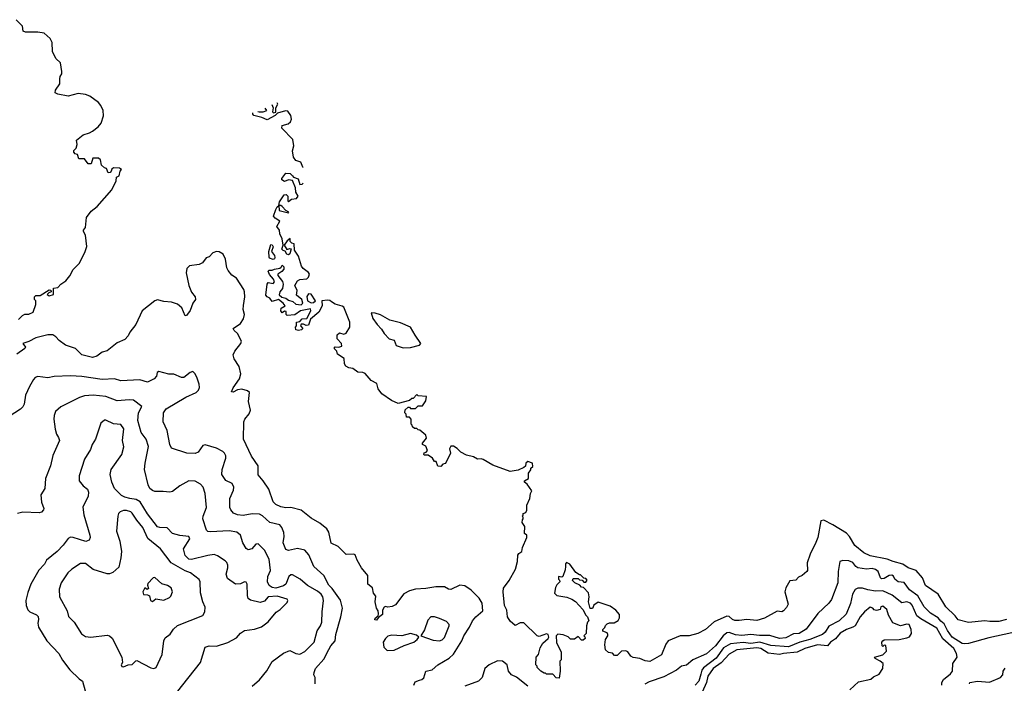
# Model space of a CAD drawing. Extents: x 1863017 to 1989460, y 394564 to 532820.
# Tile 205 of 213: x 1932211 to 1940029, y 524069 to 529335. Entities that reach past the tile are written whole.
import ezdxf

# ---------------------------------------------------------------- set-up
doc = ezdxf.new("R2010")
doc.units = 0

msp = doc.modelspace()

# ---------------------------------------------------------------- linework, layer by layer
at = {"layer": '0CON10XD'}
for points in [[(1932202.5, 526955), (1932233.6, 526986.4), (1932253, 526997), (1932285, 526997.5), (1932317.5, 527015), (1932340, 527075), (1932340, 527105), (1932330, 527115), (1932330, 527135), (1932340, 527145), (1932375, 527147.5), (1932445, 527190), (1932458.3, 527188.3), (1932460, 527175), (1932441.7, 527168.3), (1932430, 527155), (1932445, 527142.5), (1932480, 527155), (1932480, 527205), (1932515, 527210), (1932537.5, 527235), (1932576.4, 527263.6), (1932608.3, 527301.7), (1932637, 527353), (1932685, 527402.5), (1932731.2, 527495), (1932744, 527535), (1932734, 527625), (1932717.5, 527655), (1932717.5, 527665), (1932733.3, 527685), (1932742.5, 527765), (1932780, 527815), (1932827, 527853), (1932942.5, 527985), (1932977.5, 528055), (1932980, 528085), (1933000, 528095), (1933008.3, 528131.7), (1933020, 528145), (1933005, 528157.5), (1932955, 528160), (1932941.7, 528148.3), (1932938.3, 528131.7), (1932928.3, 528121.7), (1932915, 528120), (1932900, 528155), (1932885, 528160), (1932861.7, 528181.7), (1932851.7, 528221.7), (1932837, 528237), (1932793, 528237), (1932778.3, 528191.7), (1932755, 528190), (1932725, 528230), (1932681.7, 528231.7), (1932670, 528265), (1932651.7, 528271.7), (1932640, 528285), (1932641.7, 528298.3), (1932660, 528315), (1932667.5, 528345), (1932661.7, 528378.3), (1932715, 528420), (1932765, 528436), (1932788.7, 528451.3), (1932833.9, 528486.1), (1932857.3, 528512.7), (1932877.3, 528572.7), (1932874.3, 528615), (1932855.8, 528655), (1932837.6, 528677.6), (1932767.8, 528727.8), (1932735, 528741.9), (1932675, 528748.8), (1932595, 528728), (1932513.1, 528743.1), (1932494.2, 528754.2), (1932496, 528775), (1932530.8, 528825), (1932529.2, 528865), (1932532.5, 528885), (1932545.7, 528905), (1932546.7, 528925), (1932535, 528993.3), (1932497.7, 529027.7), (1932472.7, 529082.7), (1932469.2, 529155), (1932452, 529185), (1932405, 529227.1), (1932354.3, 529235.7), (1932256.1, 529236.1), (1932238.8, 529245), (1932233.8, 529285), (1932182.5, 529335)], [(1934101.2, 528607.7), (1934113.9, 528603.9), (1934143.9, 528603.9), (1934172.5, 528615), (1934160.2, 528633.4)], [(1934213.7, 528661.8), (1934223.3, 528635), (1934217.5, 528605), (1934227, 528597), (1934245, 528600), (1934246.2, 528635), (1934260, 528665), (1934256, 528674.4)], [(1934461.6, 528162.3), (1934458.8, 528165), (1934443.3, 528203.3), (1934405, 528218.5), (1934384.6, 528245), (1934378.1, 528295), (1934388.8, 528335), (1934381.2, 528385), (1934292.6, 528475), (1934295, 528495.4), (1934341.7, 528508.3), (1934361.2, 528525), (1934370, 528545), (1934363.8, 528575), (1934339.3, 528609.3), (1934323, 528613), (1934257, 528593), (1934240, 528575), (1934175, 528539.2), (1934135, 528559.2), (1934070, 528575), (1934062.5, 528585), (1934062.5, 528595.7)], [(1935490, 525855), (1935455, 525880), (1935425, 525880), (1935420, 525885), (1935421.7, 525898.3), (1935438.3, 525901.7), (1935450, 525915), (1935435, 525950), (1935410, 525965), (1935410, 525975), (1935442.5, 526015), (1935437, 526037), (1935388.3, 526078.3), (1935375, 526080), (1935365, 526090), (1935345, 526090), (1935330, 526105), (1935328.3, 526118.3), (1935320, 526125), (1935320, 526165), (1935305, 526180), (1935281.7, 526181.7), (1935280, 526205), (1935270, 526215), (1935271.7, 526238.3), (1935295, 526260), (1935305, 526260), (1935315, 526250), (1935355, 526250), (1935375, 526270), (1935408.3, 526271.7), (1935435, 526310), (1935440, 526345), (1935375, 526350), (1935365, 526360), (1935335, 526330), (1935325, 526330), (1935307, 526313), (1935215, 526290), (1935162.5, 526312.5), (1935085.6, 526365.6), (1935057.1, 526405), (1935047.6, 526447.6), (1935002.1, 526472.1), (1934955, 526526.2), (1934935, 526536.2), (1934895, 526537.5), (1934857, 526567), (1934825, 526572.5), (1934800, 526585), (1934790, 526605), (1934787, 526647), (1934735, 526680), (1934730, 526705), (1934711.7, 526721.7), (1934710, 526735), (1934715, 526740), (1934745, 526737.5), (1934770, 526745), (1934767.5, 526765), (1934731.2, 526801.2), (1934732, 526835), (1934751.1, 526848.9), (1934785, 526840), (1934803.9, 526846.1), (1934831.2, 526895), (1934832, 526935), (1934785, 527052.5), (1934771.7, 527061.7), (1934715, 527078), (1934687, 527097), (1934675, 527106.2), (1934655, 527110), (1934610, 527105), (1934612.5, 527065), (1934587.5, 527015), (1934520.7, 526959.3), (1934505, 526910), (1934485, 526907.5), (1934465, 526920), (1934445, 526920), (1934440, 526905), (1934460, 526885), (1934450, 526875), (1934425, 526867.5), (1934405, 526872.5), (1934400, 526895), (1934410, 526905), (1934410, 526935), (1934435, 526940), (1934455, 526960), (1934490, 526965), (1934522.5, 527025), (1934520, 527040), (1934440, 527025), (1934395, 526992.5), (1934335, 526987.5), (1934327.5, 526995), (1934328.3, 527018.3), (1934315, 527022.5), (1934295, 527010), (1934283.6, 527023.6), (1934286.7, 527045), (1934320, 527065), (1934303.3, 527085), (1934265, 527113.8), (1934215, 527097.5), (1934197.5, 527125), (1934175, 527136.7), (1934165, 527150), (1934175, 527237.5), (1934185, 527250), (1934225, 527242.5), (1934233.3, 527255), (1934225.8, 527275.8), (1934193.9, 527313.9), (1934185, 527340), (1934193, 527347), (1934215, 527346.7), (1934234, 527356), (1934276.7, 527363.3), (1934288.3, 527371.7), (1934295, 527387.5), (1934307.5, 527375), (1934307.5, 527355), (1934293, 527337), (1934260, 527315), (1934260, 527305), (1934297, 527257), (1934303.3, 527235), (1934297.3, 527202.7), (1934277.5, 527175), (1934271.7, 527151.7), (1934292, 527132), (1934325, 527123.8), (1934345, 527110), (1934378.8, 527098.8), (1934405, 527078.8), (1934445, 527071.2), (1934458.8, 527085), (1934452.5, 527115), (1934408.3, 527148.3), (1934413.3, 527185), (1934396.2, 527225), (1934418, 527262), (1934435, 527272), (1934490.7, 527279.3), (1934505, 527292.5), (1934511.2, 527315), (1934505, 527328), (1934460.7, 527360.7), (1934448.9, 527378.9), (1934425, 527458.8), (1934392.5, 527505), (1934390, 527555), (1934371.7, 527561.7), (1934360, 527575), (1934358.3, 527598.3), (1934335, 527580), (1934310, 527545), (1934332.5, 527512.5), (1934355, 527520), (1934367, 527517), (1934355, 527477.5), (1934345, 527470), (1934333.3, 527473.3), (1934319.3, 527499.3), (1934302.5, 527502.5), (1934293.9, 527513.9), (1934302.5, 527545), (1934294, 527595), (1934275.8, 527635), (1934274, 527665), (1934252.5, 527695), (1934276.7, 527735), (1934239.2, 527759.2), (1934226.1, 527776.1), (1934245, 527830), (1934255, 527850), (1934270, 527860), (1934275, 527890), (1934310, 527945), (1934327, 527947), (1934340, 527935), (1934340, 527895), (1934345, 527892.5), (1934368.3, 527911.7), (1934410, 527915), (1934422.5, 527935), (1934402.5, 527965), (1934400, 528000), (1934378, 528058), (1934345, 528063.3), (1934315, 528050), (1934292.5, 528065), (1934292.5, 528075), (1934325, 528116.7), (1934357.5, 528115), (1934376.7, 528096.7), (1934386.4, 528086.4), (1934421.7, 528071.7), (1934435, 528027.5), (1934455, 528030), (1934462.1, 528036.5)], [(1934345, 527802.5), (1934348.3, 527808.3), (1934325, 527820), (1934295, 527852.5), (1934285, 527860), (1934270, 527860), (1934271.7, 527821.7), (1934345, 527802.5)], [(1934225, 527432.5), (1934195, 527442.5), (1934191.7, 527451.7), (1934190, 527495), (1934205, 527550), (1934215, 527547.5), (1934223, 527533), (1934210, 527495), (1934233.3, 527465), (1934238.3, 527448.3), (1934235, 527437.5), (1934225, 527432.5)], [(1935385, 524093.8), (1935405, 524098.8), (1935419.1, 524110.9), (1935436.2, 524163.8), (1935485, 524175.7), (1935532.5, 524215), (1935620.8, 524269.2), (1935655, 524301.1), (1935722.1, 524405), (1935737.3, 524445), (1935783.2, 524515), (1935806.7, 524565), (1935832.9, 524597.1), (1935887.5, 524645), (1935882.5, 524705), (1935859.1, 524745), (1935795, 524808.4), (1935745, 524841.5), (1935705, 524848), (1935635, 524813.5), (1935614.6, 524814.6), (1935585, 524835.4), (1935515, 524835.3), (1935435, 524821.2), (1935354.8, 524815.2), (1935305, 524802.8), (1935261.4, 524778.6), (1935195, 524692.5), (1935168.3, 524678.3), (1935135, 524673.3), (1935115, 524677.5), (1935105, 524672.5), (1935091.7, 524648.3), (1935090.6, 524615), (1935060, 524590), (1935045, 524569.2), (1935031.7, 524571.7), (1935034.3, 524585), (1935056.2, 524603.8), (1935058.9, 524621.1), (1935058.1, 524645), (1935045.4, 524665.4), (1935034.7, 524714.7), (1935039.1, 524759.1), (1935020.8, 524785), (1935012.7, 524825), (1934976.7, 524856.7), (1934974.3, 524925), (1934925.6, 524985.6), (1934890.6, 525045), (1934875, 525088.8), (1934864.2, 525094.2), (1934802.1, 525092.1), (1934739.2, 525155), (1934685, 525182), (1934665, 525267.5), (1934651.2, 525295), (1934595, 525340), (1934525, 525378), (1934445, 525443.8), (1934365, 525464.2), (1934325, 525462), (1934285, 525468), (1934245, 525486.7), (1934225, 525507.5), (1934188.1, 525608.1), (1934145.6, 525675.6), (1934104.3, 525724.3), (1934105.7, 525795), (1934051.9, 525871.9), (1933987.8, 526005), (1933991.4, 526145), (1933999.2, 526165), (1934032.1, 526207.9), (1934042.9, 526235), (1934028.9, 526305), (1934035.5, 526375.5), (1934020.7, 526390.7), (1933975, 526402.7), (1933941.8, 526398.2), (1933905, 526378.8), (1933893, 526383), (1933905, 526413.8), (1933956.9, 526485), (1933967.5, 526525), (1933953.2, 526583.2), (1933914.3, 526644.3), (1933906.7, 526675), (1933918.8, 526705), (1933966.2, 526765), (1933971.2, 526785), (1933940.8, 526845), (1933915, 526868.8), (1933906.7, 526885), (1933963.3, 526925), (1933989.5, 526960.5), (1933996.2, 526995), (1933986, 527035), (1933988, 527068), (1933998, 527135), (1933997.1, 527175), (1933990.4, 527195), (1933933.9, 527283.9), (1933895, 527306.7), (1933865.8, 527345.8), (1933855.8, 527365.8), (1933845.7, 527435), (1933825.6, 527475.6), (1933795, 527493.8), (1933775, 527496.7), (1933745.8, 527484.2), (1933715, 527453.8), (1933692.5, 527445), (1933662.5, 527405), (1933635, 527392), (1933558.3, 527381.7), (1933538.3, 527361.7), (1933534.2, 527325), (1933554.3, 527225), (1933575, 527173.3), (1933603.8, 527135), (1933606.2, 527115), (1933585.8, 527084.2), (1933565, 527026.7), (1933535, 526986.7), (1933524.2, 526984.2), (1933497.6, 527047.6), (1933465, 527077.5), (1933416.2, 527093.8), (1933355, 527098), (1933305, 527111.4), (1933285, 527103.1), (1933185, 527025.8), (1933133.5, 526915), (1933085.6, 526855), (1933073.6, 526826.4), (1933045, 526796.2), (1932985, 526770), (1932905, 526706), (1932865, 526696.2), (1932825, 526664), (1932790, 526655), (1932705, 526675.6), (1932655, 526725.6), (1932575, 526752), (1932525, 526790), (1932499.1, 526819.1), (1932473.2, 526833.2), (1932435, 526834.4), (1932340.5, 526809.5), (1932285, 526780), (1932237.5, 526765), (1932256.2, 526735), (1932253.3, 526725), (1932188.8, 526681.2)], [(1934525, 527087.5), (1934545, 527090), (1934560, 527105), (1934526.4, 527156.4), (1934505, 527160), (1934491.7, 527138.3), (1934497.5, 527105), (1934525, 527087.5)], [(1935255, 526730), (1935315, 526734.3), (1935385, 526751.2), (1935396.2, 526765), (1935350.2, 526830.3), (1935314.2, 526895), (1935235, 526928.9), (1935150, 526950), (1935075, 526993.8), (1935033.3, 527006.7), (1935001.7, 527008.3), (1935013.9, 526963.9), (1935050, 526915), (1935085, 526880), (1935103.8, 526845), (1935145, 526802), (1935185, 526792.5), (1935200.5, 526750.5), (1935255, 526730)], [(1934557.1, 524065), (1934556.7, 524115), (1934546.7, 524135), (1934550, 524155), (1934559.2, 524185), (1934625, 524260.6), (1934665, 524335.8), (1934681.5, 524365), (1934716.5, 524405), (1934720.8, 524455), (1934761.5, 524595), (1934774.4, 524665), (1934757.6, 524727.6), (1934691.7, 524821.7), (1934665, 524846.9), (1934625.5, 524925), (1934547.8, 524995), (1934506.9, 525086.9), (1934475.3, 525125.3), (1934417.6, 525137.6), (1934345, 525123.8), (1934325, 525131.4), (1934303.3, 525183.3), (1934310.8, 525235), (1934307.4, 525265), (1934292.5, 525305), (1934276.1, 525325), (1934197.5, 525345), (1934138.6, 525398.6), (1934115, 525412.1), (1934057, 525413), (1933985, 525400.6), (1933940, 525405), (1933909.7, 525419.7), (1933887.5, 525445), (1933880, 525465), (1933879.5, 525535), (1933908.3, 525601.7), (1933911.8, 525625), (1933898.6, 525655), (1933847.5, 525677.5), (1933817.1, 525725), (1933818.1, 525765), (1933847.8, 525855), (1933847.8, 525875), (1933838.6, 525895), (1933825, 525908.6), (1933775, 525934), (1933685, 525960.8), (1933665, 525956.2), (1933627.2, 525902.8), (1933605, 525891.9), (1933537.5, 525895), (1933415.8, 525935.8), (1933402.5, 525962.5), (1933382.9, 526075), (1933350, 526145), (1933351.8, 526215), (1933375, 526248.1), (1933529.8, 526340.2), (1933612.7, 526377.3), (1933631.4, 526395), (1933638.1, 526415), (1933636.9, 526443.1), (1933620.8, 526490.8), (1933604.4, 526524.4), (1933585, 526543.8), (1933565, 526536), (1933515, 526496), (1933495, 526494.2), (1933435, 526522), (1933395, 526522.5), (1933315, 526543.3), (1933304, 526536), (1933296.2, 526505), (1933278.8, 526485), (1933225, 526458.9), (1933165, 526476.2), (1933015, 526469.3), (1932965, 526485.5), (1932865, 526479.7), (1932705, 526503.1), (1932615, 526508.5), (1932485, 526502.5), (1932435, 526493.3), (1932355, 526502.9), (1932335, 526494.2), (1932320.6, 526479.4), (1932288.1, 526425), (1932257.5, 526355), (1932248.1, 526285), (1932237.2, 526262.8), (1932216.9, 526243.1), (1932126.7, 526185)], [(1934056.7, 524045), (1934116.2, 524095), (1934172.3, 524167.7), (1934215, 524241.2), (1934305, 524308), (1934355, 524328), (1934404.5, 524304.5), (1934435, 524300), (1934475, 524321.1), (1934549.6, 524395), (1934573.6, 524485), (1934599.6, 524525), (1934610.8, 524555), (1934612.3, 524635), (1934624.3, 524725), (1934618.3, 524755), (1934605.4, 524775.4), (1934575, 524800.6), (1934495.5, 524845), (1934438.9, 524895), (1934378.6, 524928.6), (1934365, 524928.4), (1934347.8, 524915), (1934324, 524856), (1934305, 524842.5), (1934245, 524822.8), (1934215, 524827.7), (1934191.5, 524845), (1934178.1, 524875), (1934182.5, 524915), (1934203.2, 524965), (1934192.9, 525055), (1934154, 525124), (1934105, 525176.2), (1934085, 525173.8), (1934055, 525137.1), (1934025, 525128.6), (1934008.9, 525138.9), (1933984.1, 525184.1), (1933963.2, 525245), (1933935, 525267.8), (1933875, 525279.3), (1933725, 525270.9), (1933705, 525274.4), (1933693.8, 525283.8), (1933665.5, 525375), (1933666.7, 525395), (1933694.4, 525465), (1933684, 525575), (1933666.8, 525625), (1933647.7, 525647.7), (1933605, 525673.7), (1933555, 525676.1), (1933483.4, 525636.6), (1933425, 525590.8), (1933404.1, 525585.9), (1933350.5, 525589.5), (1933285, 525591.9), (1933265, 525598.6), (1933245.5, 525615.5), (1933230, 525645), (1933202.9, 525765), (1933207.1, 525815), (1933235, 525946.7), (1933216.7, 526005), (1933175, 526058.8), (1933149.6, 526155), (1933154.6, 526215.4), (1933180, 526265), (1933115.5, 526315.5), (1933079.3, 526319.3), (1932985, 526310), (1932895, 526344.6), (1932795, 526356.1), (1932725, 526350.9), (1932685, 526337.3), (1932537.2, 526262.8), (1932495.4, 526224.6), (1932484.4, 526195), (1932483.5, 526165), (1932493.3, 526085), (1932504.5, 526044.5), (1932520.3, 526020.3), (1932526.9, 525995), (1932475, 525876.7), (1932456.7, 525795), (1932415.6, 525695), (1932410, 525615), (1932380, 525565), (1932385.7, 525505), (1932403.3, 525456.7), (1932401.2, 525445), (1932385, 525426.2), (1932365, 525420.6), (1932235, 525426.7), (1932193.6, 525416.4)], [(1933365, 523878.8), (1933646, 524235), (1933684.1, 524355.9), (1933715, 524366), (1933775, 524364.3), (1933865, 524391.4), (1933931.7, 524428.3), (1933965, 524466.2), (1933995, 524487.1), (1934075, 524497.5), (1934132.3, 524517.7), (1934185, 524557.1), (1934247.9, 524632.1), (1934280, 524655), (1934335, 524710.8), (1934340.6, 524725), (1934335.3, 524735.3), (1934255, 524760.7), (1934185, 524754.7), (1934155, 524720.8), (1934119.7, 524709.7), (1934045, 524727.8), (1934025, 524742.5), (1934019.5, 524765), (1934017.8, 524855), (1934010.3, 524870.3), (1933995, 524874), (1933965, 524858), (1933925, 524856), (1933860.9, 524900.9), (1933849.4, 524935), (1933864.6, 524985), (1933864.6, 525005), (1933856.2, 525026.2), (1933841.6, 525041.6), (1933780.5, 525080.5), (1933755, 525090), (1933705, 525084), (1933575, 525052.1), (1933554.2, 525055), (1933523.9, 525083.9), (1933512, 525135), (1933560.9, 525215), (1933555, 525232.9), (1933481.5, 525241.5), (1933425, 525258.6), (1933382.1, 525302.1), (1933324.7, 525304.7), (1933305, 525311.1), (1933225, 525414.5), (1933167.8, 525507.8), (1933136.1, 525526.1), (1933084.8, 525534.8), (1933046, 525545), (1933019.8, 525559.8), (1932964.5, 525615), (1932941.8, 525665), (1932930, 525725), (1932937.1, 525765), (1933023.5, 525885), (1933038.5, 525945), (1933028.7, 525995), (1933037.2, 526087.2), (1933013.6, 526123.6), (1932956.7, 526126.7), (1932895, 526157.1), (1932885, 526156.9), (1932855.7, 526134.3), (1932812.9, 526005), (1932785.7, 525965), (1932774.2, 525925), (1932725, 525846.7), (1932683.1, 525715), (1932684.2, 525675), (1932716.4, 525636.4), (1932749.1, 525609.1), (1932758, 525585), (1932755, 525552.5), (1932712.4, 525467.6), (1932720.6, 525405), (1932769.4, 525245), (1932770, 525225), (1932762, 525205), (1932735.7, 525194.3), (1932635, 525225.6), (1932615, 525227.1), (1932595, 525218.8), (1932555.8, 525165), (1932507.8, 525115), (1932423.3, 525045), (1932407.9, 525015), (1932362.9, 524967.1), (1932300, 524855), (1932275, 524790), (1932260, 524725), (1932262.9, 524685), (1932275, 524651.2), (1932291.2, 524635), (1932345, 524611.4), (1932358.9, 524598.9), (1932361.9, 524575), (1932354.4, 524545), (1932359.4, 524515), (1932425.8, 524405), (1932520.8, 524305), (1932551.3, 524251.3), (1932608.8, 524175), (1932683.3, 524105), (1932711.2, 524085), (1932745, 523960)], [(1940046, 524574), (1939985, 524559.6), (1939915, 524558.2), (1939875, 524564.6), (1939745, 524552.1), (1939661.2, 524571.2), (1939639.6, 524605), (1939563.8, 524675), (1939504.8, 524774.8), (1939401.9, 524845), (1939378.9, 524905), (1939329.4, 524965), (1939265, 524983.8), (1939224.4, 525014.4), (1939145.5, 525035.5), (1939098.8, 525055), (1938965, 525081.2), (1938913.7, 525103.7), (1938842.4, 525162.4), (1938800, 525235), (1938775, 525260), (1938666.8, 525326.8), (1938595, 525362), (1938572.5, 525357.5), (1938547.7, 525225), (1938533.5, 525185), (1938486.4, 525093.6), (1938464.2, 525025), (1938466, 524965), (1938461.2, 524955), (1938425, 524924.2), (1938395, 524910), (1938372.5, 524887.5), (1938325, 524881.2), (1938294.2, 524825), (1938287.5, 524795), (1938313.6, 524696.4), (1938300.7, 524669.3), (1938276.4, 524643.6), (1938263, 524637), (1938225, 524640), (1938125, 524584.4), (1938065, 524565.8), (1937985, 524576.2), (1937925, 524566.5), (1937888.3, 524568.3), (1937870, 524575), (1937845, 524600), (1937825, 524601.4), (1937725, 524557.8), (1937656, 524495), (1937595.7, 524464.3), (1937526.4, 524446.4), (1937454.3, 524445.7), (1937360, 524405), (1937340.9, 524379.1), (1937306.7, 524295), (1937215, 524241.2), (1937176.1, 524246.1), (1937136.1, 524266.1), (1937082.3, 524272.3), (1937062.5, 524285), (1937039.3, 524319.3), (1937025, 524327.5), (1936990, 524325), (1936955, 524290), (1936935, 524290), (1936917, 524307), (1936885, 524312.5), (1936863.3, 524335), (1936857.5, 524375), (1936863, 524417), (1936880, 524445), (1936880, 524455), (1936875, 524470), (1936841.7, 524481.7), (1936840, 524495), (1936858.3, 524511.7), (1936861.7, 524528.3), (1936875, 524540), (1936895, 524547.5), (1936931.7, 524548.3), (1936963, 524567), (1936973, 524587), (1936972.5, 524615), (1936945, 524650), (1936899.7, 524679.7), (1936805, 524712.5), (1936770.7, 524689.3), (1936758.3, 524661.7), (1936741.7, 524661.7), (1936727.5, 524715), (1936732.5, 524755), (1936727, 524787), (1936688.3, 524828.3), (1936671.7, 524831.7), (1936658.3, 524848.3), (1936620, 524865), (1936600, 524885), (1936605, 524900), (1936645, 524900), (1936655, 524890), (1936678.3, 524888.3), (1936691.7, 524871.7), (1936705, 524870), (1936717, 524887), (1936705, 524900), (1936691.7, 524901.7), (1936665, 524930), (1936655, 524930), (1936627, 524947), (1936580, 525015), (1936553, 525027), (1936543.6, 525016.4), (1936543.8, 524995), (1936541.2, 524968.8), (1936523, 524917), (1936515, 524910), (1936490, 524915), (1936490, 524895), (1936498.3, 524888.3), (1936500, 524875), (1936475, 524850), (1936465, 524830), (1936457.5, 524785), (1936475, 524766.7), (1936555, 524751.2), (1936595.9, 524735.9), (1936625, 524716.7), (1936683.6, 524653.6), (1936705, 524610), (1936720, 524595), (1936730, 524565), (1936720, 524555), (1936712.5, 524525), (1936710, 524465), (1936690, 524445), (1936698.3, 524438.3), (1936700, 524425), (1936685, 524410), (1936671.7, 524411.7), (1936645, 524440), (1936615, 524420), (1936585, 524420), (1936567, 524437), (1936525, 524452.5), (1936485, 524457.5), (1936470, 524445), (1936473.6, 524393.6), (1936510, 524315), (1936510, 524255), (1936500, 524245), (1936502.5, 524165), (1936495, 524110), (1936471.7, 524111.7), (1936445, 524140), (1936395, 524140), (1936385, 524150), (1936375, 524150), (1936350, 524165), (1936320, 524195), (1936320, 524205), (1936310, 524215), (1936312.5, 524275), (1936331.7, 524298.3), (1936345, 524350), (1936363.9, 524386.1), (1936407.5, 524425), (1936412.5, 524435), (1936407.5, 524455), (1936395, 524460), (1936335, 524441.2), (1936320, 524445), (1936215, 524548.8), (1936185, 524548.8), (1936145, 524527.5), (1936105, 524561.2), (1936085, 524596.7), (1936077.8, 524647.8), (1936061.5, 524685), (1936049.4, 524795), (1936052.5, 524822.5), (1936097.5, 524885), (1936146.7, 524975), (1936163.3, 525035), (1936167.5, 525085), (1936175, 525100), (1936197.5, 525115), (1936203.6, 525146.4), (1936237.5, 525225), (1936237.5, 525245), (1936218.3, 525258.3), (1936223, 525313), (1936200, 525345), (1936203, 525367), (1936210, 525375), (1936208.3, 525388.3), (1936200, 525395), (1936208.3, 525401.7), (1936210, 525415), (1936230, 525425), (1936237, 525443), (1936238.3, 525481.7), (1936262.5, 525535), (1936267.5, 525575), (1936277.5, 525595), (1936239.3, 525649.3), (1936220, 525665), (1936220, 525675), (1936250, 525695), (1936250, 525735), (1936268.3, 525761.7), (1936270, 525775), (1936285, 525790), (1936282.5, 525815), (1936245, 525830), (1936230, 525815), (1936227, 525793), (1936215, 525780), (1936169.3, 525760.7), (1936105, 525750), (1935968.5, 525798.5), (1935890, 525845), (1935875, 525850), (1935845, 525847.5), (1935815, 525866), (1935759.7, 525879.7), (1935714.2, 525904.2), (1935685, 525933.3), (1935655, 525950), (1935635, 525950), (1935625, 525930), (1935632.5, 525895), (1935597, 525823), (1935588.3, 525811.7), (1935571.7, 525808.3), (1935555, 525790), (1935531.7, 525791.7), (1935518.3, 525828.3), (1935505, 525830), (1935490, 525855)], [(1933275, 524186.2), (1933295, 524193.8), (1933341.7, 524298.3), (1933354.4, 524405), (1933365, 524428.8), (1933405, 524458.8), (1933431.7, 524498.3), (1933463.8, 524526.2), (1933665, 524607.5), (1933681.4, 524635), (1933683, 524673), (1933664.7, 524714.7), (1933647.6, 524787.6), (1933644, 524875), (1933635, 524892.7), (1933566.8, 524945), (1933525, 524961.7), (1933414.4, 525024.4), (1933328.6, 525135), (1933228.7, 525218.7), (1933190, 525305), (1933142.1, 525362.1), (1933105, 525419.2), (1933095, 525428.6), (1933059.7, 525440.3), (1933035, 525439.4), (1933010.3, 525429.7), (1932995.8, 525415), (1932989.4, 525395), (1932980.6, 525275), (1933006.8, 525196.8), (1933019.4, 525115), (1933015.6, 525065), (1932999.3, 524990.7), (1932951.2, 524948.8), (1932925, 524936.7), (1932905, 524936.2), (1932795, 524971.1), (1932735, 525020), (1932695, 525019.4), (1932625.4, 524974.6), (1932593.8, 524946.2), (1932540, 524865), (1932524.4, 524815), (1932528.6, 524755), (1932587.5, 524645), (1932599.7, 524599.7), (1932644.5, 524554.5), (1932701.1, 524461.1), (1932735, 524439.4), (1932775, 524433.5), (1932905, 524451.4), (1932925, 524445.8), (1932945, 524426.2), (1933023.3, 524275), (1933027.5, 524235), (1933017.5, 524215), (1933023, 524203), (1933035, 524200), (1933073.6, 524216.4), (1933105, 524218.8), (1933133.1, 524246.9), (1933141.7, 524248.3), (1933251.2, 524191.2), (1933275, 524186.2)], [(1940088.2, 524468.2), (1939905, 524428.8), (1939745, 524384.6), (1939715, 524380.7), (1939695, 524385.3), (1939615.9, 524435), (1939578.2, 524488.2), (1939551.5, 524541.5), (1939525, 524562.2), (1939505, 524588.8), (1939443.2, 524625), (1939393.8, 524675), (1939343.3, 524763.3), (1939275, 524809.6), (1939235, 524867.9), (1939185, 524873.2), (1939160, 524895), (1939148.3, 524918.3), (1939135, 524926.5), (1939115, 524924.8), (1939075, 524901.1), (1939055, 524898.1), (1939045, 524906.2), (1939028.5, 524955), (1939005, 524971.2), (1938979.5, 524979.5), (1938935, 524975.3), (1938865, 524986.2), (1938850, 524995), (1938825, 525026.8), (1938795, 525040.3), (1938746.2, 525043.8), (1938722.5, 525035), (1938710.4, 524955), (1938706.2, 524865), (1938656.5, 524733.5), (1938636.6, 524703.4), (1938548.7, 524621.3), (1938455, 524498.5), (1938399.4, 524465), (1938355, 524460), (1938295, 524430.2), (1938245, 524423), (1938166.7, 524446.7), (1938085, 524446.7), (1938015, 524456.7), (1937945, 524447), (1937895, 524454.1), (1937845, 524471.1), (1937825, 524469.2), (1937796.2, 524445), (1937735, 524365.4), (1937665, 524301.8), (1937557.1, 524255), (1937505, 524211.4), (1937465, 524203.6), (1937425, 524173.8), (1937325, 524119.1), (1937209.7, 524079.7), (1937175, 524061.5)], [(1933265, 524717.5), (1933292.1, 524737.9), (1933355, 524727.5), (1933400.9, 524749.1), (1933410.9, 524759.1), (1933424.2, 524795), (1933415, 524826), (1933385, 524844), (1933339.3, 524859.3), (1933285, 524907.5), (1933270, 524905), (1933229.3, 524860.7), (1933227, 524847), (1933235, 524820), (1933223.6, 524813.6), (1933205, 524827.5), (1933190, 524795), (1933195, 524772.5), (1933225, 524772), (1933242.5, 524762.5), (1933250, 524725), (1933265, 524717.5)], [(1939532.5, 524055), (1939531.5, 524075), (1939545, 524099.4), (1939601.1, 524145), (1939616.4, 524165), (1939621.4, 524225), (1939655.4, 524275), (1939650.3, 524305), (1939627.5, 524345), (1939540.6, 524420.6), (1939492.1, 524505), (1939365, 524579), (1939334.9, 524604.9), (1939298.2, 524688.2), (1939285, 524704.6), (1939256, 524714), (1939215, 524707.8), (1939138.8, 524768.8), (1939065, 524802.8), (1939005, 524801.1), (1938945, 524811.5), (1938903.7, 524823.7), (1938865, 524822.9), (1938845, 524813.3), (1938823.8, 524776.2), (1938808.3, 524701.7), (1938773, 524617), (1938716.9, 524565), (1938635, 524520.9), (1938605.4, 524474.6), (1938584.5, 524455.5), (1938485.5, 524415), (1938405, 524394.9), (1938315, 524357.9), (1938175, 524368.5), (1938087.5, 524395), (1938015, 524384.4), (1937955, 524391.6), (1937855, 524380.8), (1937799.1, 524350.9), (1937742, 524268), (1937639.4, 524190.6), (1937626.4, 524173.6), (1937619.4, 524140.6), (1937602.4, 524085), (1937575, 524054.7)], [(1938803, 524017), (1938870.9, 524079.1), (1938969.5, 524100.5), (1938990.3, 524119.7), (1939035, 524141.2), (1939063.9, 524186.1), (1939066.2, 524225), (1939043.8, 524245), (1939002.5, 524265), (1938997.5, 524275), (1939063.3, 524295), (1939093.3, 524325), (1939088.3, 524368.3), (1939075, 524370), (1939065, 524360), (1939060, 524365), (1939057.5, 524395), (1939063.6, 524406.4), (1939075, 524412.5), (1939195, 524417.5), (1939255, 524430), (1939275, 524437.5), (1939292.5, 524465), (1939290, 524495), (1939272.5, 524535), (1939255, 524538.8), (1939204.1, 524524.1), (1939145, 524548.8), (1939109.7, 524609.7), (1939097.1, 524655), (1939065, 524680), (1939047.5, 524675), (1939042.5, 524655), (1939015, 524646.7), (1938995, 524651.2), (1938985, 524666.2), (1938965, 524674), (1938918, 524635), (1938885, 524595.8), (1938844.3, 524525.7), (1938827.1, 524512.9), (1938775, 524494.5), (1938725, 524467.7), (1938689.1, 524420.9), (1938650, 524395), (1938624.4, 524365.6), (1938545, 524374.8), (1938445.7, 524345), (1938385, 524316.3), (1938275, 524305.7), (1938245, 524298.3), (1938155, 524309), (1938095, 524343.6), (1938065, 524350), (1937905, 524335.2), (1937845, 524300.6), (1937779.6, 524230.4), (1937716.5, 524185), (1937675, 524126.2), (1937664.5, 524075), (1937631, 523999)], [(1935545, 524404.4), (1935566.1, 524413.9), (1935585, 524432.5), (1935622, 524525), (1935621.2, 524535), (1935598.8, 524558.8), (1935543.9, 524583.9), (1935505, 524596.7), (1935475, 524596.7), (1935450.5, 524569.5), (1935425.8, 524494.2), (1935397.5, 524445), (1935495, 524410), (1935545, 524404.4)], [(1935128.1, 524328.1), (1935185, 524331.8), (1935265, 524368.9), (1935340, 524395), (1935366, 524415), (1935380, 524435), (1935360.6, 524450.6), (1935315, 524462.9), (1935245, 524446.4), (1935165, 524451.2), (1935135, 524442.7), (1935114.5, 524425), (1935097.5, 524395), (1935101.4, 524355), (1935128.1, 524328.1)], [(1936245, 524045.8), (1936155, 524116.2), (1936115, 524136.7), (1936093.1, 524165), (1936082.2, 524215), (1936045, 524244.4), (1936005, 524246.7), (1935939.2, 524215), (1935904.4, 524185), (1935881.9, 524115), (1935855, 524085.6), (1935744.6, 524045.4)], [(1939753.6, 524065), (1939755.8, 524075), (1939815, 524086.6), (1939911.3, 524078.7), (1939997.5, 524115), (1940015.8, 524135), (1940020.8, 524165), (1940035, 524187.5)], [(1935340, 524055), (1935350.7, 524079.3), (1935385, 524093.8)]]:
    msp.add_lwpolyline(points, dxfattribs=at)

doc.saveas('drawing.dxf')
